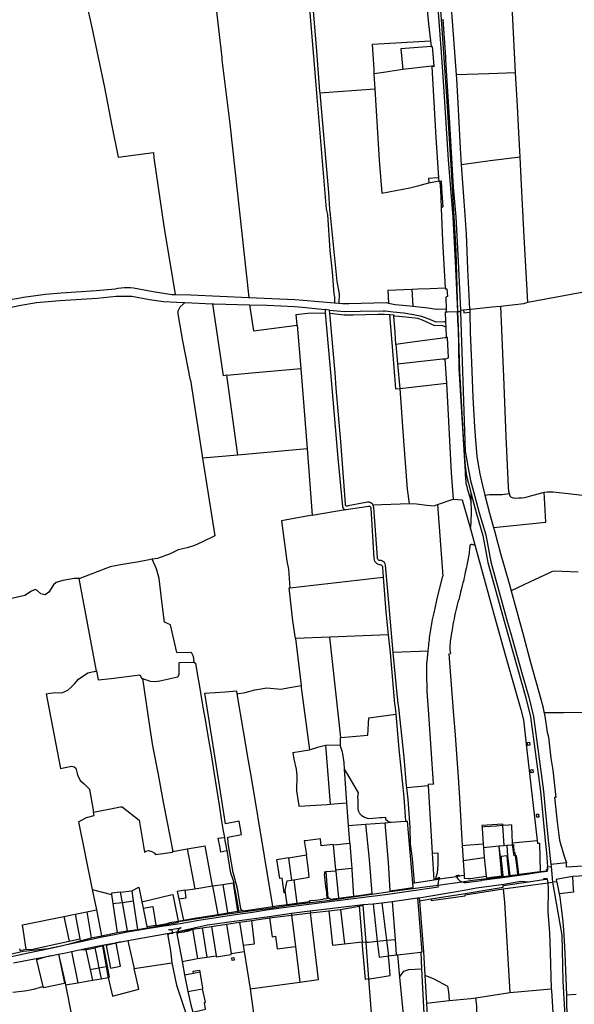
# Model space of a CAD drawing. Header units: inches. Extents: x 210911 to 224988, y 571697 to 586201.
# Tile 215 of 256: x 216387 to 217121, y 581846 to 583149. Entities that reach past the tile are written whole.
import ezdxf

# ---------------------------------------------------------------- set-up
doc = ezdxf.new("R2010")
doc.units = ezdxf.units.IN
doc.header["$MEASUREMENT"] = 0

msp = doc.modelspace()

# ---------------------------------------------------------------- linework, layer by layer
for points in [[(216911.504, 583581.181), (216919.608, 583440.665), (216927.433, 583334.323), (216932.848, 583263.688), (216939.074, 583177.174), (216945.091, 583099.488), (216948.037, 583054.029), (216953.629, 582963.26), (216959.853, 582887.702), (216963.2, 582828.995), (216966.266, 582762.565)], [(216911.773, 583581.184), (216914.427, 583544.151), (216921.689, 583446.024), (216929.26, 583347.135), (216936.662, 583248.518), (216944.316, 583149.633), (216952.193, 583040.545), (216958.124, 582941.635), (216964.021, 582842.986), (216966.33, 582762.565)], [(216964.904, 583076.164), (216961.987, 583111.811), (216956.882, 583182.72), (216950.282, 583262.591), (216944.679, 583336.488), (216939.017, 583411.973), (216934.17, 583468.035)], [(216754.637, 583348.209), (216758.228, 583305.793), (216763.246, 583246.516), (216763.995, 583237.667), (216775.157, 583105.645), (216779.533, 583051.687), (216792.418, 582897.945), (216793.958, 582890.884), (216797.367, 582843.319), (216800.193, 582815.44), (216802.417, 582785.936), (216803.383, 582781.823), (216803.363, 582774.183)], [(216626.49, 583328.43), (216629.962, 583297.283), (216636.168, 583241.603), (216636.705, 583238.12), (216643.508, 583194.039), (216654.58, 583098.99), (216654.299, 583095.906), (216664.879, 583011.222), (216690.23, 582781.2)], [(217042.704, 583078.506), (217038.954, 583158.243), (217034.923, 583246.49), (217031.004, 583310.98), (217029.947, 583327.559)], [(216919.082, 583235.307), (216864.036, 583237.368), (216844.887, 583236.264), (216828.915, 583234.732), (216769.596, 583222.776), (216769.687, 583220.731), (216775.604, 583155.18), (216779.511, 583107.076), (216783.777, 583053.856), (216783.922, 583052.184)], [(216919.082, 583235.307), (216927.849, 583143.259), (216930.261, 583121.086)], [(216474.734, 583172.045), (216482.274, 583138.598), (216499.121, 583059.386), (216508.68, 583008.331), (216517.046, 582966.877)], [(216946.869, 583149.639), (216947.782, 583136.525), (216950.138, 583099.66)], [(216856.046, 583077.138), (216855.846, 583083.126), (216854.489, 583103.122), (216853.653, 583116.369), (216930.261, 583121.086)], [(216931.09, 583113.462), (216891.349, 583110.452), (216893.828, 583083.011)], [(216930.261, 583121.086), (216931.09, 583113.462)], [(216931.09, 583113.462), (216932.541, 583113.567), (216935.016, 583087.839)], [(216950.138, 583099.66), (216950.38, 583095.874), (216954.936, 583019.496), (216958.898, 582950.118)], [(216932.271, 583087.517), (216893.828, 583083.011)], [(216935.016, 583087.839), (216932.271, 583087.517)], [(216935.016, 583087.839), (216935.097, 583086.995), (216932.321, 583086.61)], [(216932.321, 583086.61), (216937.504, 582992.98), (216940.972, 582939.81)], [(216856.046, 583077.138), (216855.505, 583077.047)], [(216855.505, 583077.047), (216856.627, 583057.282)], [(216893.828, 583083.011), (216876.812, 583080.513), (216871.263, 583079.693), (216856.046, 583077.138)], [(217042.704, 583078.506), (217007.746, 583077.228), (216964.904, 583076.164)], [(216971.654, 582957.024), (216970.192, 582979.083), (216966.829, 583038.552), (216965.346, 583070.763), (216964.904, 583076.164)], [(217049.088, 582966.889), (217047.456, 582999.596), (217045.537, 583034.477), (217042.704, 583078.506)], [(216783.922, 583052.184), (216856.627, 583057.282)], [(216856.627, 583057.282), (216856.835, 583057.297), (216862.62, 582962.969), (216865.954, 582919.134)], [(216783.922, 583052.184), (216795.345, 582920.37), (216796.77, 582898.144), (216797.871, 582890.837), (216806.441, 582802.53), (216809.374, 582786.249), (216809.357, 582773.689)], [(216517.046, 582966.877), (216563.77, 582973.08), (216564.188, 582966.099), (216577.763, 582875.686), (216592.776, 582785.126)], [(217049.088, 582966.889), (217009.275, 582962.181), (216971.654, 582957.024)], [(217059.234, 582774.867), (217054.31, 582861.473), (217050.914, 582930.28), (217049.088, 582966.889)], [(216982.288, 582765.769), (216979.959, 582818.717), (216978.207, 582865.73), (216974.854, 582908.746), (216971.654, 582957.024)], [(216958.898, 582950.118), (216960.567, 582927.274), (216963.844, 582887.972)], [(216865.954, 582919.134), (216902.88, 582926.447), (216913.82, 582929.014), (216928.082, 582933.031)], [(216940.972, 582939.81), (216939.73, 582939.72), (216927.72, 582938.85), (216928.05, 582933.56), (216928.082, 582933.031)], [(216928.082, 582933.031), (216937.146, 582934.922), (216941.235, 582935.775)], [(216940.972, 582939.81), (216941.056, 582938.525)], [(216941.056, 582938.525), (216941.235, 582935.775)], [(216941.235, 582935.775), (216941.279, 582935.104), (216941.376, 582935.123)], [(216941.376, 582935.123), (216941.631, 582935.174)], [(216941.376, 582935.123), (216942.396, 582934.676)], [(216941.631, 582935.174), (216944.512, 582935.751), (216945.123, 582925.442), (216946.53, 582901.411), (216944.735, 582899.5)], [(216942.396, 582934.676), (216942.817, 582932.857), (216943.26, 582930.085), (216943.743, 582922.528), (216944.307, 582912.823)], [(216944.307, 582912.823), (216944.735, 582899.5)], [(216944.735, 582899.5), (216946.393, 582856.05), (216947.584, 582833.033), (216949.989, 582794.192)], [(216963.844, 582887.972), (216967.193, 582829.214), (216970.13, 582764.47)], [(216331.828, 582770.007), (216363.513, 582776.955), (216385.183, 582780.425), (216392.135, 582781.538), (216420.931, 582785.646), (216441.802, 582787.641), (216488.317, 582790.51), (216513.307, 582792.899), (216516.748, 582793.508), (216521.29, 582794.088), (216525.301, 582794.382), (216529.547, 582794.473), (216533.384, 582794.363), (216537.301, 582794.059), (216563.5, 582789.18), (216588.311, 582785.24), (216592.776, 582785.126)], [(216592.776, 582785.126), (216613.334, 582784.599), (216690.23, 582781.2)], [(216873.924, 582790.773), (216905.86, 582792.19)], [(216873.924, 582790.773), (216874.92, 582773.819)], [(216905.86, 582792.19), (216913.86, 582792.545), (216929.823, 582793.279), (216949.989, 582794.192)], [(216905.86, 582792.19), (216906.887, 582769.742)], [(216949.989, 582794.192), (216950.079, 582792.743)], [(216950.079, 582792.743), (216950.073, 582792.653), (216952.012, 582792.823), (216952.808, 582782.457), (216950.668, 582781.699), (216950.975, 582765.848)], [(217059.234, 582774.867), (217142.378, 582790.648)], [(216239.792, 582735.951), (216241.231, 582736.291), (216333.515, 582759.658), (216388.309, 582771.045), (216409.151, 582774.731), (216440.069, 582777.495), (216489.51, 582780.42), (216514.569, 582783.123), (216535.204, 582783.056), (216558.698, 582778.615), (216577.355, 582776.133), (216594.532, 582775.083), (216605.482, 582774.557)], [(216613.015, 582671.813), (216602.835, 582723.771), (216596.818, 582756.942), (216596.567, 582759.913), (216596.751, 582763.574), (216599.101, 582768.81), (216603.329, 582772.281), (216605.482, 582774.557)], [(216605.482, 582774.557), (216641.987, 582772.805)], [(216641.987, 582772.805), (216643.902, 582772.713), (216690.817, 582771.519), (216690.999, 582771.517)], [(216641.987, 582772.805), (216656.21, 582677.737)], [(216690.23, 582781.2), (216751.004, 582778.584)], [(216690.999, 582771.517), (216714.455, 582771.229), (216750.558, 582769.335), (216761.1, 582768.515), (216786.531, 582765.833), (216790.866, 582765.363)], [(216690.999, 582771.517), (216696.359, 582737.339), (216754.011, 582744.589)], [(216751.004, 582778.584), (216761.878, 582777.602), (216803.363, 582774.183)], [(216803.363, 582774.183), (216809.357, 582773.689)], [(216809.357, 582773.689), (216814.191, 582773.291), (216822.499, 582773.204), (216871.734, 582774.526), (216874.92, 582773.819)], [(216874.92, 582773.819), (216883.722, 582771.866), (216898.83, 582770.466), (216906.887, 582769.742)], [(217023.121, 582769.848), (217053.814, 582773.174), (217059.234, 582774.867)], [(216752.76, 582758.897), (216768.275, 582760.34), (216791.237, 582761.055)], [(216754.011, 582744.589), (216752.76, 582758.897)], [(216796.928, 582764.705), (216790.866, 582765.363)], [(216790.866, 582765.363), (216791.237, 582761.055)], [(216791.237, 582761.055), (216799.353, 582666.94), (216807.904, 582568.539), (216813.962, 582504.775), (216814.17, 582503.696), (216814.695, 582502.612), (216815.511, 582501.695), (216816.475, 582501.072), (216817.599, 582500.711)], [(216797.291, 582760.511), (216796.928, 582764.705)], [(216796.928, 582764.705), (216801.658, 582764.191), (216817.028, 582762.925), (216837.321, 582763.108), (216867.956, 582763.562), (216870.533, 582763.393)], [(216854.046, 582506.988), (216853.552, 582507.744), (216851.687, 582509.307), (216849.65, 582510.2), (216847.241, 582510.514), (216844.995, 582510.159), (216821.499, 582505.332), (216820.136, 582505.014), (216819.177, 582505.188), (216818.439, 582505.678), (216817.91, 582506.481), (216817.755, 582507.424), (216817.969, 582508.296), (216811.994, 582590.492), (216805.489, 582661.406), (216804.141, 582681.445), (216797.291, 582760.511)], [(216797.291, 582760.511), (216797.464, 582760.495), (216816.399, 582758.375), (216828.252, 582758.471), (216860.662, 582758.986), (216869.352, 582758.985), (216876.23, 582758.617)], [(216870.533, 582763.393), (216881.183, 582762.245), (216895.08, 582760.747), (216908.017, 582758.879), (216916.605, 582757.2), (216922.208, 582755.113), (216929.085, 582752.534), (216932.3, 582751.135), (216937.448, 582748.896), (216948.529, 582749.356)], [(216876.23, 582758.617), (216881.77, 582758.321)], [(216876.23, 582758.617), (216880, 582710.48), (216883.92, 582660.44), (216889.699, 582661.034)], [(216881.88, 582756.856), (216881.77, 582758.321)], [(216906.887, 582769.742), (216919.481, 582768.609), (216927.536, 582767.481), (216938.113, 582765.783)], [(216940.828, 582765.292), (216938.113, 582765.783)], [(216950.975, 582765.848), (216940.828, 582765.292)], [(216949.846, 582762.217), (216951.044, 582762.245)], [(216949.846, 582762.217), (216950.269, 582749.428)], [(216950.975, 582765.848), (216950.986, 582765.261)], [(216950.986, 582765.261), (216951.044, 582762.245)], [(216951.044, 582762.245), (216952.703, 582762.283), (216966.266, 582762.565)], [(216966.266, 582762.565), (216966.901, 582742.263)], [(216966.266, 582762.565), (216966.33, 582762.565)], [(216966.33, 582762.565), (216970.214, 582762.619)], [(216966.901, 582742.263), (216966.33, 582762.565)], [(216970.13, 582764.47), (216974.234, 582764.909)], [(216970.13, 582764.47), (216970.214, 582762.619)], [(216970.214, 582762.619), (216971.122, 582734.869), (216972.73, 582683.81), (216976.495, 582578.086), (216977.316, 582572.965)], [(216974.234, 582764.909), (216982.288, 582765.769)], [(216974.234, 582764.909), (216974.346, 582761.116), (216982.361, 582761.992)], [(216982.288, 582765.769), (216983.662, 582765.916), (217012.17, 582768.983), (217023.121, 582769.848)], [(216982.288, 582765.769), (216982.361, 582761.992)], [(216982.361, 582761.992), (216982.89, 582734.883), (216984.631, 582695.305), (216986.291, 582649.058), (216988.541, 582610.179), (216990.386, 582586.672), (216991.744, 582571.17), (216993.431, 582560.05), (216995.814, 582547.976), (216999.395, 582532.469), (217002.457, 582519.523)], [(217023.121, 582769.848), (217026.927, 582676.479), (217030.213, 582597.37), (217033.016, 582530.806), (217033.552, 582524.774), (217034.502, 582521.929)], [(216754.011, 582744.589), (216758.726, 582687.262)], [(216884.667, 582719.005), (216883.519, 582735.074), (216881.895, 582756.655), (216881.88, 582756.856)], [(216950.509, 582742.195), (216948.962, 582742.738), (216945.264, 582744.037), (216936.067, 582743.945), (216919.88, 582751.186), (216914.87, 582753.047), (216914.258, 582753.274), (216897.759, 582755.095), (216883.067, 582756.724), (216881.88, 582756.856)], [(216948.529, 582749.356), (216949.741, 582749.406)], [(216949.741, 582749.406), (216950.269, 582749.428)], [(216950.269, 582749.428), (216950.278, 582749.164)], [(216950.278, 582749.164), (216950.509, 582742.195)], [(216950.509, 582742.195), (216950.972, 582728.215)], [(216966.901, 582742.263), (216968.732, 582683.676), (216974.548, 582579.831), (216976.28, 582557.954), (216977.842, 582545.389), (216980.49, 582535.009), (216984.161, 582521.247)], [(216966.901, 582742.263), (216968.103, 582687.084), (216976.287, 582550.421)], [(216950.979, 582728.001), (216949.745, 582727.836), (216909.536, 582722.462), (216899.967, 582721.131), (216884.667, 582719.005)], [(216884.667, 582719.005), (216886.692, 582693.455)], [(216949.604, 582699.657), (216954.408, 582701.279), (216952.805, 582728.21), (216950.972, 582728.215)], [(216950.979, 582728.001), (216950.972, 582728.215)], [(216886.692, 582693.455), (216946.202, 582699.884), (216949.57, 582700.248)], [(216886.692, 582693.455), (216889.699, 582661.034)], [(216949.57, 582700.248), (216949.604, 582699.657)], [(216949.604, 582699.657), (216951.443, 582667.725)], [(216660.932, 582678.385), (216694.218, 582681.428), (216758.726, 582687.262)], [(216758.726, 582687.262), (216767.373, 582581.1)], [(216613.015, 582671.813), (216628.356, 582571.902), (216628.907, 582568.453)], [(216660.932, 582678.385), (216656.21, 582677.737)], [(216675.329, 582572.693), (216660.932, 582678.385)], [(216889.699, 582661.034), (216951.443, 582667.725)], [(216951.443, 582667.725), (216953.353, 582634.566), (216957.56, 582549.246), (216960.49, 582514.562)], [(216889.699, 582661.034), (216894.485, 582591.577), (216899.529, 582527.556), (216902.263, 582508.723)], [(216767.373, 582581.1), (216675.329, 582572.693)], [(216767.373, 582581.1), (216773.809, 582492.967)], [(216628.907, 582568.453), (216645.306, 582465.808), (216627.716, 582457.357), (216618.345, 582452.834), (216608.655, 582449.785), (216596.568, 582447.172), (216585.897, 582442.054), (216569.193, 582436.002), (216562.098, 582434.836)], [(216675.329, 582572.693), (216628.907, 582568.453)], [(216977.316, 582572.965), (216979.681, 582558.204), (216983.493, 582539.272), (216987.415, 582524.567)], [(216976.287, 582550.421), (216976.288, 582548.013), (216976.362, 582545.606), (216976.509, 582543.203), (216976.727, 582540.805), (216977.018, 582538.415), (216977.381, 582536.034), (216977.815, 582533.666), (216978.321, 582531.312), (216978.897, 582528.974), (216979.543, 582526.654), (216980.259, 582524.355)], [(216980.259, 582524.355), (216984.405, 582510.281)], [(216987.415, 582524.567), (216995.014, 582496.079), (217003.595, 582467.142), (217010.27, 582431.604), (217032.442, 582351.045), (217036.154, 582337.952)], [(217013.634, 582476.749), (217082.934, 582484.014), (217080.854, 582523.407)], [(217034.502, 582521.929), (217035.402, 582518.727), (217037.153, 582517.207), (217039.913, 582515.928), (217042.931, 582515.797), (217046.843, 582515.902), (217050.682, 582516.098), (217055.067, 582516.724), (217061.551, 582518.489), (217072.739, 582521.259), (217080.854, 582523.407)], [(217080.854, 582523.407), (217084.562, 582524.093), (217086.976, 582524.151), (217092.502, 582523.885), (217112.761, 582521.682), (217131.433, 582519.609), (217149.215, 582517.792), (217173.087, 582512.278), (217194.229, 582507.469), (217199.145, 582506.196)], [(216939.524, 582507.497), (216960.49, 582514.562)], [(216960.49, 582514.562), (216972.34, 582513.526), (216983.281, 582474.934)], [(216983.281, 582474.934), (216984.342, 582482.691), (216984.638, 582499.777), (216984.405, 582510.281)], [(216984.161, 582521.247), (216991.163, 582494.995), (216999.702, 582466.202), (217006.369, 582430.703), (217028.59, 582349.968), (217056.584, 582251.233), (217062.771, 582226.108), (217075.737, 582127.431), (217081.912, 582062.717), (217084.076, 582046.328), (217085.412, 582027.821)], [(216984.405, 582510.281), (216984.161, 582521.247)], [(217002.457, 582519.523), (217008.664, 582520.519), (217014.801, 582520.748), (217021.924, 582520.576), (217025.201, 582520.495), (217034.502, 582521.929)], [(217002.457, 582519.523), (217008.413, 582495.642), (217013.634, 582476.749)], [(216773.809, 582492.967), (216817.599, 582500.711)], [(216817.599, 582500.711), (216819.065, 582500.703), (216848.353, 582505.073), (216849.126, 582505.219), (216850.015, 582505.051), (216850.685, 582504.628), (216851.179, 582503.983), (216851.415, 582503.189), (216851.347, 582502.345), (216855.526, 582435.892), (216855.783, 582434.053), (216856.478, 582432.271), (216857.507, 582430.774), (216858.944, 582429.472), (216860.493, 582428.612), (216862.295, 582428.092), (216863.621, 582428.049), (216864.907, 582427.576), (216865.77, 582426.93), (216866.497, 582425.993), (216866.944, 582424.855), (216867.049, 582423.665), (216867.644, 582411.171)], [(216854.046, 582506.988), (216902.263, 582508.723)], [(216880.97, 582311.447), (216874.999, 582382.466), (216871.094, 582427.12), (216870.445, 582428.962), (216869.421, 582430.498), (216868.425, 582431.466), (216866.877, 582432.437), (216865.294, 582432.981), (216863.618, 582433.167), (216862.714, 582433.353), (216861.812, 582433.82), (216861.064, 582434.544), (216860.507, 582435.601), (216860.342, 582436.43), (216860.394, 582437.367), (216855.53, 582503.502), (216854.863, 582505.739), (216854.046, 582506.988)], [(216902.263, 582508.723), (216911.885, 582508.225), (216925.709, 582506.215), (216935.277, 582505.571), (216939.524, 582507.497)], [(216939.524, 582507.497), (216946.715, 582412.604)], [(216773.809, 582492.967), (216733.445, 582485.881), (216740.356, 582432.397), (216742.63, 582421.878), (216744.406, 582397.175)], [(216983.281, 582474.934), (216989.288, 582453.744)], [(217013.634, 582476.749), (217014.877, 582472.274), (217023.049, 582442.346), (217034.565, 582402.866), (217037.3, 582393.088)], [(216989.288, 582453.744), (216987.32, 582453.542), (216986.714, 582454.027), (216985.745, 582454.512), (216984.049, 582454.269), (216982.622, 582453.301), (216981.994, 582447.905), (216981.678, 582445.275), (216981.392, 582443.015), (216981.067, 582440.645), (216980.711, 582438.274), (216980.318, 582435.925), (216979.892, 582433.607), (216979.437, 582431.291), (216978.97, 582429.026), (216978.442, 582426.549), (216977.922, 582424.151), (216977.571, 582422.545), (216976.882, 582419.411), (216976.402, 582417.232), (216975.929, 582415.101), (216975.359, 582412.535), (216974.901, 582410.484), (216974.385, 582408.177), (216973.869, 582405.869), (216973.354, 582403.566), (216972.412, 582399.901), (216971.475, 582396.254), (216970.214, 582391.346), (216969.6, 582388.96), (216968.662, 582385.313), (216967.723, 582381.665), (216966.732, 582377.822), (216965.901, 582374.579), (216964.926, 582370.72), (216964.027, 582367.071), (216963.156, 582363.394), (216962.325, 582359.704), (216961.566, 582356.104), (216960.834, 582352.369), (216960.162, 582348.692), (216959.51, 582344.901), (216958.93, 582341.342), (216958.324, 582337.466), (216957.758, 582333.744), (216956.653, 582326.587), (216955.795, 582318.464), (216955.885, 582314.237), (216956.681, 582309.947)], [(216989.288, 582453.744), (217015.013, 582358.911), (217029.647, 582307.183)], [(216562.098, 582434.836), (216558.349, 582434.22), (216542.159, 582430.952), (216523.145, 582427.981), (216506.544, 582424.602), (216466.331, 582409.271), (216465.295, 582409.312)], [(216594.766, 582311.502), (216586.491, 582347.881), (216578.594, 582351.767), (216575.088, 582379.499), (216571.537, 582409.524), (216568.127, 582422.303), (216562.098, 582434.836)], [(217125.936, 582417.597), (217094.201, 582418.881), (217090.515, 582418.19), (217086.89, 582416.61), (217062.338, 582404.784), (217037.3, 582393.088)], [(216465.295, 582409.312), (216458.903, 582409.568), (216443.901, 582406.597), (216434.988, 582403.923), (216431.57, 582400.867), (216425.482, 582391.149), (216420.728, 582387.881), (216415.115, 582389.019), (216410.178, 582393.298), (216407.216, 582394.614), (216402.658, 582392.655), (216393.868, 582386.757), (216368.632, 582381.197), (216317.644, 582365.662), (216317.773, 582364.996)], [(216465.295, 582409.312), (216488.208, 582286.915)], [(216744.406, 582397.175), (216867.644, 582411.171)], [(216867.644, 582411.171), (216871.294, 582365.429), (216874.435, 582334.97)], [(216927.268, 582313.354), (216927.724, 582317.744), (216928.001, 582320.393), (216928.291, 582323.08), (216928.586, 582325.713), (216928.887, 582328.276), (216929.237, 582331.079), (216929.581, 582333.665), (216929.957, 582336.297), (216930.379, 582339.087), (216930.774, 582341.569), (216931.238, 582344.38), (216931.693, 582347.053), (216932.083, 582349.295), (216932.607, 582352.266), (216933.081, 582354.934), (216933.59, 582356.976), (216935.343, 582364.011), (216935.844, 582366.02), (216936.25, 582367.987), (216939.322, 582382.891), (216939.584, 582384.162), (216940.125, 582386.319), (216946.715, 582412.604)], [(216751.972, 582329.816), (216748.313, 582353.365), (216743.48, 582397.07), (216744.406, 582397.175)], [(217037.3, 582393.088), (217039.921, 582383.172), (217052.258, 582338.49), (217063.267, 582296.797), (217076.232, 582249.636), (217079.443, 582238.196), (217080.572, 582232.54), (217080.739, 582231.593)], [(216797.058, 582331.713), (216751.972, 582329.816)], [(216751.972, 582329.816), (216759.211, 582267.919)], [(216874.435, 582334.97), (216797.058, 582331.713)], [(216811.63, 582198.782), (216797.058, 582331.713)], [(216874.435, 582334.97), (216874.45, 582334.828), (216877.055, 582311.202), (216882.899, 582243.305), (216883.807, 582238.512), (216884.576, 582229.791)], [(217036.154, 582337.952), (217051.775, 582282.857)], [(216594.766, 582311.502), (216613.837, 582311.918), (216616.643, 582306.76), (216617.528, 582298.839)], [(216927.268, 582313.354), (216880.97, 582311.447)], [(216898.83, 582134.887), (216895.478, 582172.712), (216888.483, 582238.814), (216887.564, 582244.052), (216885.751, 582260.778), (216880.97, 582311.447)], [(216934.626, 582137.006), (216934.553, 582138.078), (216928.28, 582229.933), (216926.65, 582253.808), (216926.201, 582260.366), (216926.112, 582262.704), (216926.01, 582265.423), (216925.912, 582268.165), (216925.823, 582270.891), (216925.74, 582273.637), (216925.668, 582276.38), (216925.609, 582279.122), (216925.564, 582281.862), (216925.537, 582284.609), (216925.53, 582287.354), (216925.548, 582290.1), (216925.592, 582292.849), (216925.666, 582295.594), (216925.765, 582298.224), (216925.818, 582299.376), (216927.268, 582313.354)], [(216954.511, 582309.687), (216956.681, 582309.947)], [(216954.511, 582309.687), (216961.059, 582227.856), (216962.656, 582207.894)], [(217029.647, 582307.183), (217050.033, 582236.008), (217053.374, 582222.177), (217057.945, 582182.083)], [(216549.555, 582276.865), (216559.495, 582273.466), (216565.973, 582273.135), (216572.128, 582274.131), (216596.096, 582279.312), (216598.05, 582282.136), (216597.814, 582298.102)], [(216597.814, 582298.102), (216616.049, 582298.6), (216617.528, 582298.839)], [(216617.528, 582298.839), (216619.306, 582297.173), (216621.24, 582286.144), (216625.135, 582263.714), (216628.936, 582241.891), (216632.745, 582220.129), (216636.459, 582198.637), (216640.166, 582176.231), (216643.88, 582153.566), (216647.355, 582131.325), (216650.801, 582109.368), (216654.006, 582088.272), (216655.802, 582077.749), (216657.728, 582066.709)], [(216422.062, 582256.912), (216427.002, 582257.821), (216434.682, 582258.29), (216442.887, 582258.083), (216450.695, 582261.627), (216454.75, 582265.225), (216459.657, 582270.147), (216464.665, 582275.944), (216477.104, 582284.435), (216482.734, 582285.881), (216488.208, 582286.915)], [(216488.208, 582286.915), (216488.634, 582286.996)], [(216488.634, 582286.996), (216490.775, 582275.206)], [(216490.775, 582275.206), (216507.841, 582276.859), (216545.743, 582281.754)], [(216545.743, 582281.754), (216548.391, 582277.201), (216549.555, 582276.865)], [(216549.555, 582276.865), (216559.275, 582210.993)], [(217051.775, 582282.857), (217060.453, 582252.252), (217066.71, 582226.842), (217079.712, 582127.887), (217082.005, 582103.855)], [(216674.321, 582256.695), (216685.283, 582258.56), (216697.993, 582261.8), (216706.324, 582263.519), (216713.355, 582264.613), (216732.99, 582262.947), (216737.003, 582263.708)], [(216737.003, 582263.708), (216759.211, 582267.919)], [(216759.211, 582267.919), (216759.533, 582265.301), (216770.228, 582182.824)], [(216422.062, 582256.912), (216441.053, 582157.839), (216455.59, 582160.803), (216458.841, 582159.95), (216461.391, 582158.473), (216463.26, 582149.52), (216466.856, 582142.065), (216472.105, 582137.585), (216479.179, 582130.678), (216484.632, 582100.142)], [(216681.173, 581969.842), (216680.52, 581970.803), (216679.703, 581972.121), (216674.978, 581999.308), (216669.181, 582020.436), (216662.561, 582058.509), (216662.458, 582067.095), (216680.54, 582070.351), (216677.378, 582088.094), (216659.262, 582084.842), (216650.367, 582141.193), (216632.013, 582257.475), (216659.118, 582259.181)], [(216659.118, 582259.181), (216673.628, 582260.77), (216674.321, 582256.695)], [(216674.321, 582256.695), (216682.719, 582207.303), (216689.383, 582168.105)], [(216811.63, 582198.782), (216847.634, 582202.166), (216848.928, 582224.92), (216884.576, 582229.791)], [(216884.576, 582229.791), (216888.642, 582183.658), (216895.228, 582120.045), (216897.553, 582088.149)], [(217136.904, 582232.105), (217106.17, 582231.596), (217080.739, 582231.593)], [(217080.739, 582231.593), (217081.511, 582227.202), (217084.951, 582206.106), (217086.334, 582199.356), (217089.816, 582171.413), (217092.146, 582155.865), (217096.353, 582119.502), (217094.256, 582119.316), (217098.113, 582087.42), (217100.29, 582069.63), (217101.227, 582063.085), (217103.175, 582055.014), (217107.521, 582040.458), (217109.729, 582034.482), (217110.489, 582033.782), (217110.494, 582032.888)], [(216559.275, 582210.993), (216562.676, 582187.946), (216570.299, 582150.007), (216576.698, 582113.22), (216577.528, 582108.949)], [(216810.625, 582189.127), (216811.226, 582189.143), (216811.234, 582198.745), (216811.63, 582198.782)], [(216962.656, 582207.894), (216967.059, 582146.307), (216968.666, 582118.972)], [(216770.228, 582182.824), (216782.682, 582186.366), (216791.68, 582188.595)], [(216791.68, 582188.595), (216810.625, 582189.127)], [(216791.68, 582188.595), (216797.905, 582110.588)], [(216810.625, 582189.127), (216813.745, 582180.014), (216815.785, 582165.635), (216816.373, 582157.145)], [(217059.253, 582188.378), (217058.727, 582192.374), (217061.219, 582192.702)], [(217061.219, 582192.702), (217061.75, 582188.698), (217059.253, 582188.378)], [(216748.28, 582179.118), (216770.228, 582182.824)], [(216748.28, 582179.118), (216749.524, 582170.14), (216752.79, 582157.16), (216753.383, 582148.832), (216753.191, 582128.429), (216756.209, 582108.82)], [(217057.945, 582182.083), (217071.551, 582062.543)], [(216689.383, 582168.105), (216693.174, 582145.803)], [(216693.174, 582145.803), (216710.399, 582041.769)], [(216816.373, 582157.145), (216819.466, 582112.454)], [(216816.373, 582157.145), (216820.696, 582149.763), (216834.697, 582125.858), (216833.705, 582120.036), (216834.298, 582115.892), (216834.3, 582113.229), (216834.138, 582107.109)], [(217063.696, 582152.331), (217063.196, 582156.342), (217065.688, 582156.653)], [(217065.688, 582156.653), (217066.187, 582152.646), (217063.696, 582152.331)], [(216899.025, 582132.764), (216898.988, 582133.103), (216898.83, 582134.887)], [(216899.025, 582132.764), (216927.247, 582135.623)], [(216909.378, 582006.763), (216906.567, 582038.596), (216904.027, 582058.235), (216903.477, 582080.43), (216900.75, 582116.801), (216899.025, 582132.764)], [(216934.626, 582137.006), (216927.19, 582136.59)], [(216927.19, 582136.59), (216927.247, 582135.623)], [(216927.247, 582135.623), (216932.541, 582045.959)], [(216484.632, 582100.142), (216520.45, 582107.08)], [(216520.45, 582107.08), (216522.386, 582107.313), (216544.809, 582089.616), (216551.977, 582047.396)], [(216577.528, 582108.949), (216589.364, 582048.013)], [(216756.209, 582108.82), (216756.294, 582108.267)], [(216756.294, 582108.267), (216793.75, 582110.232), (216797.905, 582110.588)], [(216797.905, 582110.588), (216819.467, 582112.437)], [(216819.466, 582112.454), (216819.467, 582112.437)], [(216819.467, 582112.437), (216821.339, 582082.278)], [(216834.138, 582107.109), (216834.116, 582106.236), (216834.167, 582105.364), (216834.29, 582104.499), (216834.484, 582103.647), (216834.749, 582102.815), (216835.082, 582102.007)], [(216968.666, 582118.972), (216972.373, 582055.9)], [(216464.735, 582087.506), (216475.246, 582093.049), (216485.354, 582095.666), (216484.632, 582100.142)], [(216835.082, 582102.007), (216835.344, 582101.147), (216835.673, 582100.311), (216836.067, 582099.504), (216836.524, 582098.73), (216837.04, 582097.995), (216837.614, 582097.303), (216838.24, 582096.658), (216838.915, 582096.066), (216839.635, 582095.528)], [(216839.635, 582095.528), (216840.714, 582094.83), (216841.83, 582094.191), (216842.979, 582093.614), (216844.157, 582093.1), (216845.362, 582092.651), (216846.589, 582092.267), (216847.835, 582091.951)], [(216847.835, 582091.951), (216854.748, 582091.984), (216863.68, 582092.944), (216866.218, 582093.129), (216870.677, 582093.375), (216870.796, 582091.062), (216873.626, 582088.835), (216874.803, 582087.893), (216876.061, 582087.434), (216878.596, 582086.692)], [(217070.619, 582097.271), (217073.096, 582097.559), (217073.548, 582093.586)], [(217073.548, 582093.586), (217071.062, 582093.308), (217070.619, 582097.271)], [(217082.005, 582103.855), (217085.887, 582063.169), (217087.369, 582051.944)], [(216464.735, 582087.506), (216482.922, 581997.712)], [(216821.339, 582082.278), (216844.345, 582084.05)], [(216821.339, 582082.278), (216823.441, 582059.999)], [(216844.345, 582084.05), (216869.897, 582086.019)], [(216844.345, 582084.05), (216849.438, 582037.633), (216852.729, 581992.323)], [(216869.897, 582086.019), (216878.596, 582086.692)], [(216869.897, 582086.019), (216874.198, 582033.635), (216876.793, 581995.998)], [(216878.596, 582086.692), (216897.553, 582088.149)], [(216897.553, 582088.149), (216899.539, 582088.302)], [(216899.539, 582088.302), (216906.433, 582006.318)], [(217025.95, 582084.255), (216998.459, 582082.272)], [(216998.459, 582082.272), (216998.594, 582080.274)], [(217026.08, 582082.448), (217017.881, 582081.799), (217001.754, 582080.524), (216998.594, 582080.274)], [(216998.594, 582080.274), (216998.721, 582078.398)], [(217026.08, 582082.448), (217025.95, 582084.255)], [(217037.422, 582083.346), (217033.851, 582083.063), (217026.08, 582082.448)], [(217027.991, 582056.028), (217026.08, 582082.448)], [(217037.422, 582083.346), (217037.495, 582082.027)], [(217037.495, 582082.027), (217038.164, 582070.009), (217038.258, 582059.652)], [(216998.721, 582078.398), (217000.108, 582058.144)], [(216608.704, 582051.449), (216632.122, 582055.61)], [(216642.214, 582002.465), (216632.122, 582055.61)], [(216660.78, 582049.012), (216657.114, 582048.183), (216653.133, 582047.287), (216651.657, 582055.069), (216649.651, 582065.725), (216652.912, 582066.124), (216657.728, 582066.709)], [(216657.728, 582066.709), (216658.513, 582062.21), (216659.209, 582058.069), (216660.78, 582049.012)], [(216801.748, 582057.221), (216785.952, 582055.688), (216784.834, 582064.956), (216765.25, 582062.311), (216763.408, 582062.065)], [(216763.408, 582062.065), (216766.223, 582043.583)], [(216801.748, 582057.221), (216801.833, 582056.303)], [(216823.534, 582058.848), (216802.11, 582056.336), (216801.833, 582056.303)], [(216801.833, 582056.303), (216804.819, 582023.803)], [(216823.441, 582059.999), (216823.534, 582058.848)], [(216823.534, 582058.848), (216825.849, 582030.212), (216826.146, 582025.929)], [(216972.373, 582055.9), (216976.839, 582056.319)], [(216972.373, 582055.9), (216973.546, 582035.952)], [(216976.839, 582056.319), (217000.108, 582058.144)], [(217000.108, 582058.144), (217000.429, 582053.449)], [(217000.429, 582053.449), (217021.045, 582055.378)], [(217021.045, 582055.378), (217027.991, 582056.028)], [(217021.154, 582054.622), (217021.045, 582055.378)], [(217024.935, 582016.036), (217023.537, 582030.713), (217022.515, 582040.038), (217021.154, 582054.622)], [(217024.312, 582032.428), (217022.637, 582044.234), (217022.07, 582048.28), (217021.154, 582054.622)], [(217027.991, 582056.028), (217031.376, 582056.345)], [(217031.376, 582056.345), (217038.282, 582056.992)], [(217031.376, 582056.345), (217031.408, 582055.873)], [(217031.408, 582055.873), (217032.317, 582042.455)], [(217038.258, 582059.652), (217071.551, 582062.543)], [(217038.258, 582059.652), (217038.282, 582056.992)], [(217038.282, 582056.992), (217038.334, 582056.997), (217039.064, 582057.065)], [(217039.064, 582057.065), (217039.11, 582057.069)], [(217042.873, 582042.617), (217041.032, 582042.306), (217039.064, 582057.065)], [(217039.11, 582057.069), (217039.257, 582057.083), (217040.694, 582057.218)], [(217041.1, 582046.201), (217040.694, 582057.218)], [(217071.551, 582062.543), (217071.92, 582059.297), (217074.79, 582059.166), (217075.489, 582021.585)], [(216551.977, 582047.396), (216553.764, 582048.698), (216557.469, 582049.404), (216561.704, 582048.151), (216564.94, 582046.351), (216566.631, 582044.269), (216589.075, 582047.339)], [(216589.364, 582048.013), (216588.852, 582047.922), (216589.075, 582047.339)], [(216589.364, 582048.013), (216608.704, 582051.449)], [(216608.704, 582051.449), (216618.499, 581998.721)], [(216660.78, 582049.012), (216661.665, 582043.91), (216665.054, 582024.133), (216665.8, 582019.95), (216666.082, 582018.45), (216667.842, 582013.576), (216670.153, 582006.983), (216670.044, 582006.734)], [(216710.399, 582041.769), (216721.486, 581975.274)], [(216766.264, 582043.312), (216742.61, 582039.11)], [(216749.517, 582010.683), (216770.103, 582013.921), (216768.693, 582027.371), (216766.264, 582043.312)], [(216766.264, 582043.312), (216766.223, 582043.583)], [(216932.541, 582045.959), (216939.934, 582046.331), (216940.334, 582030.846), (216939.305, 582019.332), (216936.396, 582010.849)], [(216932.541, 582045.959), (216934.63, 582010.582)], [(217000.429, 582053.449), (217001.349, 582040.329)], [(217031.401, 582042.231), (217023.782, 582041.468), (217023.818, 582037.107), (217024.312, 582032.428)], [(217031.401, 582042.231), (217032.317, 582042.455)], [(217031.401, 582042.231), (217031.97, 582036.265), (217033.498, 582020.647)], [(217032.317, 582042.455), (217034.048, 582027.709), (217035.408, 582016.177)], [(217042.407, 582046.359), (217041.1, 582046.201)], [(217042.873, 582042.617), (217042.407, 582046.359)], [(217042.873, 582042.617), (217043.622, 582042.744), (217046.657, 582017.662)], [(217044.877, 582026.568), (217042.873, 582042.617)], [(217087.369, 582051.944), (217088.05, 582046.789), (217089.631, 582030.987)], [(216738.456, 581993.55), (216736.838, 581993.323), (216734.173, 582012.658), (216730.966, 582012.187), (216727.324, 582037.601), (216742.484, 582040.006)], [(216742.484, 582040.006), (216742.494, 582039.934)], [(216742.494, 582039.934), (216742.61, 582039.11)], [(216742.61, 582039.11), (216746.675, 582010.236)], [(216973.546, 582035.952), (217001.349, 582040.329)], [(216973.546, 582035.952), (216974.811, 582016.66)], [(217001.349, 582040.329), (217004.288, 582015.194)], [(217024.312, 582032.428), (217026.027, 582016.187)], [(217085.412, 582027.821), (217089.916, 582028.139)], [(217110.494, 582032.888), (217089.631, 582030.987)], [(217089.631, 582030.987), (217089.916, 582028.139)], [(217089.916, 582028.139), (217091.867, 582007.583)], [(217132.484, 582028.862), (217110.537, 582027.43), (217110.521, 582028.026), (217110.494, 582032.888)], [(216790.143, 582020.945), (216792.001, 582021.075)], [(216790.143, 582020.945), (216790.397, 582018.197)], [(216792.248, 581998.189), (216790.397, 582018.197)], [(216804.986, 582021.98), (216792.001, 582021.075)], [(216792.001, 582021.075), (216794.734, 581986.215)], [(216804.819, 582023.803), (216826.146, 582025.929)], [(216804.819, 582023.803), (216804.986, 582021.98)], [(216804.986, 582021.98), (216808.644, 581986.375)], [(216826.146, 582025.929), (216826.303, 582023.669)], [(216826.303, 582023.669), (216828.718, 581988.891)], [(216942.173, 582011.723), (216964.401, 582015.084)], [(216969.351, 582015.833), (216968.398, 582016.232), (216966.45, 582016.283), (216963.904, 582015.999), (216964.401, 582015.084)], [(216964.401, 582015.084), (216969.351, 582015.833)], [(216964.401, 582015.084), (216964.736, 582014.467), (216966.613, 582011.744), (216969.261, 582009.295), (216971.735, 582007.992)], [(216969.351, 582015.833), (216971.45, 582016.15), (216974.811, 582016.66)], [(216971.735, 582007.992), (216972.214, 582007.74), (216975.49, 582006.931), (216977.812, 582007.001), (216980.659, 582007.36), (216997.876, 582009.809), (216997.894, 582009.958), (217025.559, 582013.679), (217060.864, 582018.482), (217064.666, 582019.181), (217065.89, 582019.376), (217077.087, 582020.995), (217085.283, 582021.825), (217084.649, 582021.977), (217084.384, 582022.273)], [(216971.735, 582007.992), (216986.392, 582010.025), (217026.148, 582015.034)], [(216974.811, 582016.66), (216975.064, 582012.813)], [(216975.064, 582012.813), (216980.14, 582012.36), (216981.6, 582012.2), (216983.33, 582012.2), (217004.288, 582015.194)], [(217004.288, 582015.194), (217004.52, 582013.212)], [(217004.52, 582013.212), (217024.84, 582016.023)], [(217024.84, 582016.023), (217024.935, 582016.036)], [(217024.935, 582016.036), (217026.027, 582016.187)], [(217026.027, 582016.187), (217026.148, 582015.034)], [(217026.148, 582015.034), (217033.953, 582015.997)], [(217033.498, 582020.647), (217033.953, 582015.997)], [(217033.953, 582015.997), (217035.408, 582016.177)], [(217035.408, 582016.177), (217046, 582017.572)], [(217046, 582017.572), (217044.877, 582026.568)], [(217046, 582017.572), (217046.657, 582017.662)], [(217046.657, 582017.662), (217051.171, 582018.284)], [(217051.171, 582018.284), (217075.489, 582021.585)], [(217075.489, 582021.585), (217084.384, 582022.273)], [(217084.384, 582022.273), (217084.247, 582022.425), (217084.14, 582022.945), (217084.051, 582024.499), (217085.467, 582024.646)], [(217084.384, 582022.273), (217085.269, 582022.341), (217085.474, 582024.22), (217085.467, 582024.646)], [(217085.467, 582024.646), (217085.412, 582027.821)], [(217118.212, 582015.15), (217118.108, 582015.146), (217096.879, 582011.01), (217097.339, 582008.04)], [(217118.212, 582015.15), (217118.576, 582005.949), (217119.22, 581998.02), (217119.575, 581994.177), (217100.495, 581991.895)], [(217150.301, 582016.59), (217135.833, 582015.861), (217118.212, 582015.15)], [(216448.873, 581924.795), (216468.458, 581928.995), (216494.025, 581934.509), (216514.619, 581938.854), (216529.094, 581941.655), (216550.486, 581945.198), (216571.962, 581948.641), (216599.109, 581952.923), (216623.993, 581957.071), (216649.529, 581961.144), (216675.441, 581965.178), (216694.778, 581967.944), (216713.616, 581970.677), (216729.488, 581972.88), (216762.477, 581977.583), (216773.076, 581978.915), (216800.434, 581982.282), (216838.766, 581987.062), (216870.687, 581991.133), (216904.281, 581995.854), (216940.836, 582001.458), (216940.693, 582002.846), (216940.742, 582003.693)], [(216618.499, 581998.721), (216642.214, 582002.465)], [(216642.214, 582002.465), (216655.496, 582004.43)], [(216642.214, 582002.465), (216648.961, 581964.768)], [(216655.496, 582004.43), (216669.151, 582006.627)], [(216655.496, 582004.43), (216661.879, 581966.842)], [(216669.151, 582006.627), (216670.044, 582006.734)], [(216669.151, 582006.627), (216669.254, 582005.979), (216675.149, 581968.906)], [(216670.044, 582006.734), (216670.411, 582004.748), (216670.846, 582002.635), (216671.287, 582000.154), (216672.118, 581995.53), (216673.732, 581985.976), (216676.473, 581970.441), (216676.33, 581969.089)], [(216738.456, 581993.55), (216738.005, 581996.757), (216740.593, 582009.28), (216746.675, 582010.236)], [(216746.675, 582010.236), (216749.517, 582010.683)], [(216749.517, 582010.683), (216753.51, 581979.676)], [(216906.433, 582006.318), (216909.378, 582006.763)], [(216906.433, 582006.318), (216906.973, 582000.285)], [(216907.067, 581999.233), (216926.352, 582001.697), (216940.742, 582003.693)], [(216909.378, 582006.763), (216934.63, 582010.582)], [(216915.517, 581986.869), (216974.796, 581996.783), (216991.404, 581999.765), (217027.616, 582004.847), (217049.865, 582008.713), (217059.939, 582007.898)], [(216930.728, 581985.254), (216973.49, 581991.9), (217026.724, 582000.878), (217026.414, 582003.06), (217059.939, 582007.898)], [(216934.63, 582010.582), (216936.396, 582010.849)], [(216936.396, 582010.849), (216938.065, 582011.101)], [(216942.173, 582011.723), (216942.77, 582013.036), (216941.24, 582013.015), (216939.036, 582012.03), (216938.065, 582011.101)], [(216938.065, 582011.101), (216942.173, 582011.723)], [(216940.742, 582003.693), (216940.968, 582007.64), (216941.948, 582011.228), (216942.173, 582011.723)], [(216940.742, 582003.693), (216971.735, 582007.992)], [(217026.513, 581998.465), (217085.525, 582006.53)], [(217059.939, 582007.898), (217080.027, 582010.796)], [(217084.966, 582011.509), (217084.8, 582012.426), (217079.843, 582011.794), (217080.027, 582010.796)], [(217080.027, 582010.796), (217084.966, 582011.509)], [(217084.966, 582011.509), (217085.525, 582006.53)], [(217085.525, 582006.53), (217091.867, 582007.583)], [(217085.525, 582006.53), (217086.025, 581998), (217085.8, 581968.095), (217087.854, 581940.443), (217088.687, 581915.007), (217090.254, 581866.322)], [(217097.339, 582008.04), (217091.867, 582007.583)], [(217091.867, 582007.583), (217104.265, 581937.469), (217105.574, 581876.234), (217107.99, 581830.594)], [(217097.339, 582008.04), (217097.441, 582007.387), (217100.495, 581991.895)], [(216482.922, 581997.712), (216508.529, 581991.005)], [(216482.922, 581997.712), (216488.392, 581970.706)], [(216520.051, 581994.237), (216508.183, 581992.852), (216508.529, 581991.005)], [(216508.529, 581991.005), (216510.369, 581979.046)], [(216520.051, 581994.237), (216535.202, 581996.005)], [(216520.051, 581994.237), (216522.499, 581980.752)], [(216535.202, 581996.005), (216544.429, 582000.88), (216548.491, 581981.557)], [(216535.202, 581996.005), (216537.051, 581982.799)], [(216548.491, 581981.557), (216586.935, 581990.513)], [(216586.935, 581990.513), (216589.446, 581991.098), (216596.592, 581955.908)], [(216605.67, 581996.695), (216595.331, 581995.063), (216597.413, 581985.303)], [(216597.413, 581985.303), (216607.262, 581986.822), (216605.67, 581996.695)], [(216605.67, 581996.695), (216618.499, 581998.721)], [(216740.654, 581977.921), (216738.456, 581993.55)], [(216753.676, 581978.385), (216797.229, 581983.818), (216852.776, 581991.678)], [(216792.248, 581998.189), (216793.371, 581986.049)], [(216808.644, 581986.375), (216828.718, 581988.891)], [(216828.718, 581988.891), (216842.12, 581990.57), (216852.729, 581992.323)], [(216852.729, 581992.323), (216852.776, 581991.678)], [(216852.776, 581991.678), (216876.846, 581995.222)], [(216876.793, 581995.998), (216889.28, 581997.62), (216906.973, 582000.285)], [(216876.793, 581995.998), (216876.846, 581995.222)], [(216876.846, 581995.222), (216907.067, 581999.233)], [(216906.973, 582000.285), (216907.067, 581999.233)], [(216930.728, 581985.254), (216931.216, 581983.275), (216976.357, 581989.325), (216976.18, 581990.575), (217026.513, 581998.465)], [(217026.513, 581998.465), (217028.521, 581980.386), (217035.284, 581861.467)], [(217100.495, 581991.895), (217101.389, 581987.809), (217103.129, 581973.636), (217105.3, 581954.761), (217106.16, 581943.895), (217107.455, 581929.724), (217108.235, 581913.267), (217110.176, 581857.938)], [(216510.369, 581979.046), (216522.499, 581980.752)], [(216510.369, 581979.046), (216516.064, 581940.899)], [(216522.499, 581980.752), (216537.051, 581982.799)], [(216522.499, 581980.752), (216529.338, 581943.185)], [(216537.051, 581982.799), (216542.619, 581944.745)], [(216548.491, 581981.557), (216550.254, 581973.167)], [(216597.413, 581985.303), (216603.434, 581957.085)], [(216721.486, 581975.274), (216726.58, 581976), (216740.654, 581977.921)], [(216721.771, 581973.569), (216740.861, 581976.448)], [(216740.654, 581977.921), (216753.51, 581979.676)], [(216740.654, 581977.921), (216740.861, 581976.448)], [(216740.861, 581976.448), (216753.676, 581978.385)], [(216753.51, 581979.676), (216770.616, 581982.012)], [(216753.51, 581979.676), (216753.676, 581978.385)], [(216770.468, 581983.228), (216774.9, 581983.8), (216774.96, 581983.3), (216788.52, 581984.98), (216788.45, 581985.45), (216793.371, 581986.049)], [(216770.468, 581983.228), (216770.616, 581982.012)], [(216771.16, 581969.624), (216837.758, 581977.47), (216841.018, 581977.766)], [(216793.371, 581986.049), (216794.734, 581986.215)], [(216794.734, 581986.215), (216796.66, 581986.45), (216798.31, 581985.08), (216808.644, 581986.375)], [(216811.436, 581971.516), (216836.01, 581975.735)], [(216836.01, 581975.735), (216841.084, 581976.905)], [(216836.01, 581975.735), (216840.201, 581928.363)], [(216841.018, 581977.766), (216854.649, 581979.001)], [(216841.018, 581977.766), (216841.084, 581976.905)], [(216841.084, 581976.905), (216844.795, 581928.212)], [(216854.649, 581979.001), (216866.11, 581980.193)], [(216854.649, 581979.001), (216859.996, 581929.245)], [(216866.11, 581980.193), (216879.565, 581981.698)], [(216866.11, 581980.193), (216872.153, 581930.522)], [(216879.565, 581981.698), (216913.285, 581986.534)], [(216879.565, 581981.698), (216883.51, 581931.715)], [(216913.285, 581986.534), (216915.517, 581986.869)], [(216913.285, 581986.534), (216918.784, 581915.029), (216917.513, 581914.883)], [(216915.517, 581986.869), (216915.852, 581982.628)], [(216915.852, 581982.628), (216930.728, 581985.254)], [(216915.852, 581982.628), (216920.972, 581915.281), (216922.9, 581884.398)], [(216445.29, 581962.047), (216460.114, 581965.025)], [(216460.114, 581965.025), (216475.75, 581968.166)], [(216460.114, 581965.025), (216466.632, 581932.345)], [(216475.75, 581968.166), (216488.392, 581970.706)], [(216475.75, 581968.166), (216481.574, 581933.651)], [(216488.392, 581970.706), (216494.987, 581936.483)], [(216550.254, 581973.167), (216563.063, 581975.174), (216566.924, 581950.642)], [(216550.254, 581973.167), (216555.057, 581948.765)], [(216567.189, 581948.957), (216596.848, 581954.596), (216596.671, 581955.521), (216648.149, 581963.55), (216662.127, 581965.379)], [(216596.129, 581942.251), (216635.595, 581950.786), (216660.956, 581954.565), (216716.772, 581962.072), (216746.445, 581966.239)], [(216632.63, 581962.13), (216648.961, 581964.768)], [(216648.961, 581964.768), (216659.68, 581966.5), (216661.879, 581966.842)], [(216661.879, 581966.842), (216675.149, 581968.906)], [(216661.879, 581966.842), (216662.127, 581965.379)], [(216662.127, 581965.379), (216675.44, 581967.12)], [(216675.149, 581968.906), (216676.311, 581969.086)], [(216675.149, 581968.906), (216675.44, 581967.12)], [(216675.44, 581967.12), (216721.771, 581973.569)], [(216676.311, 581969.086), (216676.33, 581969.089)], [(216676.33, 581969.089), (216681.173, 581969.842)], [(216681.173, 581969.842), (216681.273, 581969.858)], [(216681.273, 581969.858), (216682.44, 581970.04), (216682.76, 581969.63)], [(216682.76, 581969.63), (216713.03, 581974.07), (216721.486, 581975.274)], [(216717.387, 581960.308), (216746.717, 581963.776)], [(216721.486, 581975.274), (216721.771, 581973.569)], [(216746.445, 581966.239), (216770.852, 581969.588), (216771.16, 581969.624)], [(216746.445, 581966.239), (216746.717, 581963.776)], [(216746.717, 581963.776), (216771.504, 581966.74)], [(216746.717, 581963.776), (216751.738, 581922.313)], [(216757.453, 581875.112), (216782.037, 581878.476), (216771.504, 581966.74)], [(216771.16, 581969.624), (216771.504, 581966.74)], [(216771.504, 581966.74), (216795.887, 581969.656)], [(216795.887, 581969.656), (216811.436, 581971.516)], [(216795.887, 581969.656), (216800.914, 581924.127), (216816.432, 581925.8)], [(216811.436, 581971.516), (216816.432, 581925.8)], [(216395.69, 581918.865), (216390.653, 581950.864), (216395.157, 581951.797), (216445.29, 581962.047)], [(216445.29, 581962.047), (216452.24, 581929.213)], [(216555.057, 581948.765), (216566.924, 581950.642)], [(216566.924, 581950.642), (216566.999, 581950.162)], [(216566.999, 581950.162), (216582.41, 581952.56), (216582.32, 581953.06), (216582.29, 581953.28)], [(216566.999, 581950.162), (216567.189, 581948.957)], [(216582.29, 581953.28), (216585.24, 581953.75), (216585.21, 581953.95), (216596.592, 581955.908)], [(216596.592, 581955.908), (216603.434, 581957.085)], [(216603.434, 581957.085), (216620.84, 581960.08), (216632.63, 581962.13)], [(216640.715, 581948.808), (216660.557, 581951.784)], [(216660.557, 581951.784), (216677.631, 581954.345)], [(216660.557, 581951.784), (216666.709, 581913.158)], [(216677.631, 581954.345), (216693.951, 581956.793)], [(216677.631, 581954.345), (216682.522, 581923.934)], [(216682.522, 581923.934), (216697.722, 581925.706), (216693.951, 581956.793)], [(216693.951, 581956.793), (216717.387, 581960.308)], [(216717.387, 581960.308), (216721.075, 581935.144), (216725.571, 581935.951), (216727.566, 581919.262), (216751.738, 581922.313)], [(216494.987, 581936.483), (216516.064, 581940.899)], [(216516.064, 581940.899), (216529.338, 581943.185)], [(216529.338, 581943.185), (216529.772, 581943.26), (216529.81, 581942.96), (216542.619, 581944.745)], [(216529.94, 581930.282), (216582.243, 581939.66)], [(216542.619, 581944.745), (216555.415, 581946.938)], [(216555.057, 581948.765), (216555.415, 581946.938)], [(216555.415, 581946.938), (216567.189, 581948.957)], [(216582.243, 581939.66), (216589.741, 581941.027)], [(216582.243, 581939.66), (216582.347, 581939.056)], [(216582.347, 581939.056), (216584.074, 581938.828), (216584.093, 581939.242), (216585.397, 581939.327), (216590.195, 581940.067), (216589.741, 581941.027)], [(216582.347, 581939.056), (216586.242, 581916.422), (216588.22, 581900.904)], [(216589.741, 581941.027), (216588.956, 581942.683), (216588.009, 581943.394), (216586.818, 581943.941), (216584.962, 581944.326), (216583.936, 581944.34), (216600.771, 581947.01), (216599.975, 581946.819), (216598.031, 581945.87), (216597.007, 581944.907), (216596.186, 581943.613), (216596.129, 581942.251)], [(216589.741, 581941.027), (216594.368, 581941.87)], [(216594.368, 581941.87), (216596.129, 581942.251)], [(216594.368, 581941.87), (216596.124, 581942.132)], [(216594.368, 581941.87), (216601.938, 581902.635)], [(216596.124, 581942.132), (216596.048, 581940.297), (216596.407, 581940.543), (216597.5, 581940.818), (216597.559, 581940.687), (216604.624, 581941.857), (216608.417, 581942.458), (216610.665, 581942.977), (216612.85, 581943.925), (216614.636, 581944.897)], [(216596.124, 581942.132), (216614.636, 581944.897)], [(216596.129, 581942.251), (216596.124, 581942.132)], [(216614.636, 581944.897), (216615.766, 581945.066)], [(216615.766, 581945.066), (216628.229, 581946.935)], [(216615.766, 581945.066), (216622.17, 581906.419)], [(216628.229, 581946.935), (216640.715, 581948.808)], [(216628.229, 581946.935), (216634.669, 581908.315)], [(216640.715, 581948.808), (216646.945, 581910.1)], [(216402.323, 581918.408), (216435.91, 581925.66), (216452.24, 581929.213)], [(216428.185, 581920.338), (216437.675, 581922.394), (216448.873, 581924.795)], [(216428.185, 581920.338), (216428.532, 581920.38), (216441.979, 581923.179), (216448.873, 581924.795)], [(216448.873, 581924.795), (216452.971, 581925.756), (216467.152, 581929.734)], [(216452.24, 581929.213), (216466.632, 581932.345)], [(216466.632, 581932.345), (216467.152, 581929.734)], [(216467.152, 581929.734), (216478.651, 581933.034), (216481.574, 581933.651)], [(216468.367, 581918.392), (216473.995, 581919.582), (216496.196, 581924.277)], [(216481.574, 581933.651), (216494.987, 581936.483)], [(216496.196, 581924.277), (216496.204, 581924.233)], [(216496.204, 581924.233), (216521.221, 581928.719)], [(216501.114, 581924.525), (216497.59, 581923.805)], [(216497.778, 581923.003), (216497.704, 581923.318), (216497.59, 581923.805)], [(216501.114, 581924.525), (216501.281, 581923.736)], [(216501.281, 581923.736), (216501.213, 581923.721), (216507.054, 581893.6), (216520.441, 581896.343)], [(216514.744, 581926.62), (216501.281, 581923.736)], [(216521.221, 581928.719), (216514.605, 581927.314)], [(216514.605, 581927.314), (216514.744, 581926.62)], [(216520.441, 581896.343), (216514.744, 581926.62)], [(216521.221, 581928.719), (216529.94, 581930.282)], [(216529.94, 581930.282), (216530.881, 581926.056), (216538.195, 581893.266)], [(216682.522, 581923.934), (216683.851, 581915.769)], [(216816.432, 581925.8), (216840.201, 581928.363)], [(216840.201, 581928.363), (216840.982, 581928.447), (216844.795, 581928.212)], [(216844.58, 581878.871), (216840.201, 581928.363)], [(216844.795, 581928.212), (216848.185, 581928.003), (216859.996, 581929.245)], [(216844.795, 581928.212), (216844.83, 581927.675), (216848.526, 581879.477)], [(216859.996, 581929.245), (216872.153, 581930.522)], [(216859.996, 581929.245), (216862.294, 581908.418), (216874.656, 581909.949)], [(216872.153, 581930.522), (216883.51, 581931.715)], [(216872.153, 581930.522), (216874.656, 581909.949)], [(216883.51, 581931.715), (216885.082, 581911.795), (216885.7, 581911.22)], [(216220.95, 581873.984), (216219.059, 581871.322), (216260.339, 581881.081), (216288.899, 581888.053), (216337.931, 581900.26), (216353.587, 581904.102), (216365.735, 581906.987), (216398.159, 581913.835), (216428.185, 581920.338)], [(216340.305, 581904.27), (216345.403, 581905.755), (216391.354, 581916.24), (216396.519, 581916.551), (216428.185, 581920.338)], [(216386.682, 581919.807), (216387.381, 581916.981)], [(216387.381, 581916.981), (216395.69, 581918.865)], [(216395.69, 581918.865), (216402.323, 581918.408)], [(216427.523, 581909.976), (216438.44, 581912.032)], [(216438.44, 581912.032), (216447.812, 581913.798), (216455.633, 581915.699)], [(216438.44, 581912.032), (216447.043, 581874.093)], [(216438.44, 581912.032), (216442.833, 581891.154), (216446.368, 581873.955)], [(216455.633, 581915.699), (216468.367, 581918.392)], [(216455.633, 581915.699), (216464.043, 581874.372)], [(216468.367, 581918.392), (216474.312, 581918.137)], [(216474.251, 581918.416), (216480.582, 581919.424), (216486.536, 581920.609)], [(216474.251, 581918.416), (216474.312, 581918.137)], [(216474.312, 581918.137), (216480.102, 581891.709)], [(216496.476, 581922.726), (216486.536, 581920.609)], [(216486.536, 581920.609), (216488.111, 581912.204), (216489.896, 581903.367), (216491.64, 581894.021)], [(216497.778, 581923.003), (216496.476, 581922.726)], [(216496.476, 581922.726), (216501.292, 581896.063)], [(216504.08, 581881.204), (216505.96, 581881.525), (216503.034, 581896.432), (216497.849, 581923.018), (216497.778, 581923.003)], [(216646.945, 581910.1), (216647.193, 581908.825), (216666.925, 581911.654), (216666.709, 581913.158)], [(216666.709, 581913.158), (216683.851, 581915.769)], [(216683.851, 581915.769), (216691.818, 581866.13)], [(216751.738, 581922.313), (216757.453, 581875.112)], [(216874.934, 581909.981), (216885.7, 581911.22)], [(216885.7, 581911.22), (216886.723, 581911.338)], [(216886.723, 581911.338), (216917.513, 581914.883)], [(216886.723, 581911.338), (216889.598, 581881.792)], [(216917.513, 581914.883), (216918.656, 581892.668)], [(216378.586, 581900.782), (216408.647, 581906.42)], [(216408.647, 581906.42), (216427.523, 581909.976)], [(216408.647, 581906.42), (216409.014, 581904.916)], [(216427.523, 581909.976), (216420.465, 581908.088), (216410.382, 581905.295), (216409.014, 581904.916)], [(216409.014, 581904.916), (216409.132, 581904.431), (216417.11, 581871.028), (216417.721, 581869.56)], [(216538.195, 581893.266), (216588.22, 581900.904)], [(216588.22, 581900.904), (216594.308, 581871.219), (216607.092, 581832.57)], [(216601.938, 581902.635), (216622.17, 581906.419)], [(216601.938, 581902.635), (216605.155, 581885.008)], [(216622.17, 581906.419), (216634.669, 581908.315)], [(216634.669, 581908.315), (216646.945, 581910.1)], [(216667.384, 581907.454), (216670.031, 581907.964), (216670.716, 581904.335), (216668.077, 581903.812), (216667.384, 581907.454)], [(216848.526, 581879.477), (216850.174, 581879.731), (216877.225, 581883.903), (216875.676, 581901.582), (216875.046, 581908.712), (216874.934, 581909.981)], [(216874.656, 581909.949), (216874.934, 581909.981)], [(216480.102, 581891.709), (216491.64, 581894.021)], [(216480.102, 581891.709), (216483.185, 581877.639)], [(216491.64, 581894.021), (216501.292, 581896.063)], [(216491.64, 581894.021), (216494.573, 581879.582)], [(216501.292, 581896.063), (216503.758, 581882.409), (216504.08, 581881.204)], [(216504.08, 581881.204), (216509.745, 581856.447), (216544.433, 581865.88), (216538.195, 581893.266)], [(216605.155, 581885.008), (216616.948, 581887.126)], [(216605.155, 581885.008), (216609.24, 581862.619)], [(216616.948, 581887.126), (216616.508, 581889.57), (216624.71, 581891.09)], [(216616.948, 581887.126), (216625.124, 581888.595)], [(216624.71, 581891.09), (216625.124, 581888.595)], [(216625.124, 581888.595), (216628.695, 581867.045), (216628.839, 581866.405)], [(216889.598, 581881.792), (216895.309, 581889.823), (216901.84, 581891.707), (216918.656, 581892.668)], [(216918.656, 581892.668), (216925.178, 581765.928)], [(216417.721, 581869.56), (216418.286, 581868.198), (216446.368, 581873.955)], [(216446.368, 581873.955), (216447.043, 581874.093)], [(216447.043, 581874.093), (216447.615, 581871.569)], [(216447.615, 581871.569), (216464.043, 581874.372)], [(216447.615, 581871.569), (216447.63, 581871.506), (216455.82, 581829.291)], [(216464.043, 581874.372), (216483.185, 581877.639)], [(216483.185, 581877.639), (216494.573, 581879.582)], [(216494.573, 581879.582), (216504.08, 581881.204)], [(216691.818, 581866.13), (216757.453, 581875.112)], [(216848.526, 581879.477), (216844.58, 581878.871)], [(216848.526, 581879.477), (216861.529, 581709.903)], [(216889.598, 581881.792), (216893.968, 581836.874), (216894.946, 581814.357), (216897.56, 581790.533), (216901.155, 581774.085), (216903.598, 581768.56), (216925.178, 581765.928)], [(216922.9, 581884.398), (216924.767, 581854.5), (216925.115, 581847.51)], [(216922.9, 581884.398), (216934.648, 581879.388), (216952.802, 581869.974), (216954.142, 581862.438), (216954.568, 581857.379), (216955.161, 581850.675)], [(216377.669, 581861.732), (216393.091, 581863.624), (216405.616, 581865.741), (216417.721, 581869.56)], [(216609.24, 581862.619), (216628.839, 581866.405)], [(216609.24, 581862.619), (216613.184, 581845.264), (216615.97, 581835.407)], [(216615.97, 581835.407), (216632.975, 581839.376), (216631.637, 581848.176), (216632.863, 581848.526), (216628.839, 581866.405)], [(216691.818, 581866.13), (216716.917, 581680.844)], [(216990.237, 581854.484), (217035.284, 581861.467)], [(217035.284, 581861.467), (217090.254, 581866.322)], [(217090.254, 581866.322), (217090.412, 581864.195), (217094.815, 581791.018), (217101.31, 581686.055), (217103.265, 581651.348), (217105.32, 581616.41), (217107.871, 581578.17), (217110.438, 581537.592), (217111.364, 581520.035), (217112.767, 581494.297), (217123.349, 581330.258), (217136.047, 581313.969)], [(217123.009, 581858.87), (217110.176, 581857.938)], [(216925.115, 581847.51), (216955.161, 581850.675)], [(216925.115, 581847.51), (216930.761, 581734.187)], [(216955.161, 581850.675), (216983.646, 581853.676), (216990.237, 581854.484)], [(216973.027, 581731.952), (216998.84, 581734.959), (216994.448, 581803.368), (216992.292, 581821.852), (216991.707, 581843.468), (216990.237, 581854.484)], [(217110.176, 581857.938), (217110.456, 581842.93), (217111.808, 581826.217), (217113.144, 581804.041), (217113.496, 581793.557), (217114.279, 581777.862), (217114.701, 581769.602), (217115.511, 581763.691), (217115.434, 581758.863), (217116.469, 581742.469), (217117.019, 581734.526), (217118.44, 581719.973), (217118.578, 581718.205)]]:
    msp.add_lwpolyline(points)

doc.saveas('drawing.dxf')
